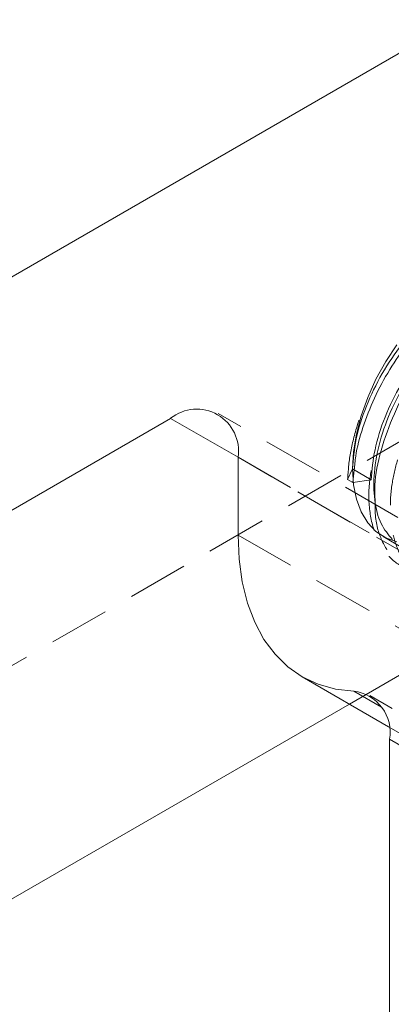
# Model space of a CAD drawing. Header units: millimetres. Extents: x 15 to 428, y 5 to 292.
# Tile 97 of 150: x 253.55 to 261.35, y 149.41 to 170.08. Entities that reach past the tile are written whole.
import ezdxf

# ---------------------------------------------------------------- set-up
doc = ezdxf.new("R2010")
doc.units = ezdxf.units.MM
doc.linetypes.add('HIDDEN', pattern=[1.905, 1.27, -0.635])

msp = doc.modelspace()

# ---------------------------------------------------------------- linework, layer by layer
at = {"color": 7, "linetype": 'Continuous', "lineweight": 15}
for p, q in [((237.275, 155.382), (262.731, 170.077)), ((243.083, 153.836), (256.72, 161.708)), ((258.135, 159.258), (258.135, 160.891)), ((260.932, 160.419), (260.539, 160.646)), ((259.481, 156.282), (261.296, 155.234)), ((250.154, 149.754), (260.473, 155.71)), ((261.317, 154.971), (261.317, 138.158))]:
    msp.add_line(p, q, dxfattribs=at)
at = {"color": 7, "linetype": 'HIDDEN', "lineweight": 0}
for p, q in [((244.346, 151.3), (269.802, 165.995)), ((264.791, 157.725), (257.72, 161.807)), ((263.792, 157.626), (258.135, 160.892)), ((258.135, 160.891), (265.206, 156.809)), ((260.539, 160.646), (260.436, 160.425)), ((260.548, 160.36), (260.576, 160.625)), ((260.436, 160.425), (260.548, 160.36)), ((260.548, 160.36), (260.932, 160.419)), ((258.135, 159.258), (265.206, 155.176)), ((261.181, 159.227), (261.573, 159)), ((260.473, 155.71), (263.792, 157.626)), ((267.973, 151.805), (260.902, 155.887)), ((267.639, 151.898), (261.15, 155.644)), ((261.296, 155.234), (266.552, 152.2)), ((261.317, 154.971), (268.388, 150.889))]:
    msp.add_line(p, q, dxfattribs=at)
at = {"color": 8, "linetype": 'Continuous', "lineweight": 15}
for p, q in [((258.135, 160.892), (256.72, 161.708)), ((261.15, 155.644), (260.568, 155.98))]:
    msp.add_line(p, q, dxfattribs=at)
at = {"color": 7, "linetype": 'Continuous', "lineweight": 15, "flags": 128}
for points in [[(261.467, 163.25), (261.235, 162.898), (261.03, 162.527), (260.858, 162.146), (260.72, 161.759), (260.62, 161.376), (260.559, 161.003), (260.539, 160.646)], [(260.539, 160.646), (260.559, 160.313), (260.62, 160.01), (260.72, 159.743), (260.858, 159.515), (261.03, 159.333), (261.235, 159.198), (261.467, 159.114)], [(258.135, 159.258), (258.157, 158.75), (258.223, 158.273), (258.333, 157.831), (258.485, 157.428), (258.678, 157.068), (258.911, 156.755), (259.18, 156.492), (259.483, 156.281), (259.818, 156.125), (260.181, 156.024), (260.568, 155.98)]]:
    msp.add_lwpolyline(points, dxfattribs=at)
at = {"color": 7, "linetype": 'Continuous', "lineweight": 15}
for centre, radius, start, end in [((257.268, 161.024), 0.877, 351.3151, 128.6742), ((260.459, 155.117), 0.87, 350.3677, 82.799)]:
    msp.add_arc(centre, radius, start, end, dxfattribs=at)
at = {"color": 7, "linetype": 'HIDDEN', "lineweight": 0}
for points, knots in [([(263.049, 164.591), (263.148, 164.646), (263.452, 164.816), (263.94, 164.909), (264.475, 164.873), (264.931, 164.643), (265.279, 164.235), (265.49, 163.676), (265.555, 163.011), (265.478, 162.267), (265.26, 161.477), (264.911, 160.699), (264.462, 159.991), (263.938, 159.381), (263.365, 158.898), (262.778, 158.578), (262.225, 158.446), (261.733, 158.5), (261.328, 158.736), (261.036, 159.15), (260.888, 159.707), (260.864, 160.304), (260.954, 160.723), (260.993, 160.902)], [0, 0, 0, 0, 0.023897, 0.073639, 0.12166, 0.171185, 0.221791, 0.271936, 0.32023, 0.369194, 0.419648, 0.470079, 0.518975, 0.567322, 0.617503, 0.668098, 0.717568, 0.765601, 0.815391, 0.866028, 0.915963, 0.96406, 1, 1, 1, 1]), ([(262.828, 164.351), (262.829, 164.352), (263.033, 164.516), (263.459, 164.697), (264.052, 164.853), (264.587, 164.805), (265.043, 164.579), (265.391, 164.17), (265.602, 163.612), (265.667, 162.946), (265.59, 162.203), (265.372, 161.412), (265.023, 160.634), (264.574, 159.926), (264.05, 159.317), (263.477, 158.833), (262.89, 158.513), (262.337, 158.382), (261.845, 158.436), (261.439, 158.671), (261.154, 159.088), (261.009, 159.537), (261.013, 159.865), (261.014, 159.967)], [0, 0, 0, 0, 0.000315, 0.052756, 0.104273, 0.154009, 0.205302, 0.257714, 0.309649, 0.359667, 0.410378, 0.462633, 0.514864, 0.565506, 0.615579, 0.667551, 0.719953, 0.771189, 0.820936, 0.872503, 0.924947, 0.976665, 1, 1, 1, 1]), ([(262.601, 163.692), (262.65, 163.742), (262.888, 163.991), (263.324, 164.275), (263.862, 164.53), (264.338, 164.639), (264.772, 164.632), (265.161, 164.508), (265.494, 164.265), (265.751, 163.91), (265.918, 163.462), (265.991, 162.947), (265.974, 162.378), (265.867, 161.766), (265.668, 161.13), (265.387, 160.507), (265.043, 159.931), (264.648, 159.415), (264.213, 158.967), (263.748, 158.605), (263.278, 158.35), (262.83, 158.217), (262.418, 158.203), (262.053, 158.305), (261.746, 158.525), (261.514, 158.857), (261.37, 159.284), (261.32, 159.781), (261.349, 160.303), (261.44, 160.667), (261.482, 160.837)], [0, 0, 0, 0, 0.011818, 0.058086, 0.095319, 0.131923, 0.1673, 0.203165, 0.240085, 0.277366, 0.314272, 0.35011, 0.385506, 0.422129, 0.459367, 0.496488, 0.532774, 0.568005, 0.60425, 0.641353, 0.6786, 0.715257, 0.75069, 0.786478, 0.823357, 0.860638, 0.897583, 0.933496, 0.968842, 1, 1, 1, 1]), ([(260.436, 160.425), (260.449, 160.607), (260.474, 160.976), (260.638, 161.579), (260.781, 161.998), (260.889, 162.2), (260.89, 162.201)], [0, 0, 0, 0, 0.324128, 0.658943, 0.99827, 1, 1, 1, 1])]:
    msp.add_open_spline(points, degree=3, knots=knots, dxfattribs=at)
at = {"color": 7, "linetype": 'Continuous', "lineweight": 15}
for points, knots in [([(260.539, 160.646), (260.556, 160.853), (260.592, 161.273), (260.812, 161.964), (261.142, 162.649), (261.567, 163.28), (262.06, 163.826), (262.604, 164.261), (263.17, 164.556), (263.704, 164.673), (264.096, 164.666), (264.273, 164.567), (264.32, 164.54)], [0, 0, 0, 0, 0.104987, 0.213669, 0.322825, 0.42915, 0.533095, 0.641045, 0.750409, 0.857846, 0.961566, 1, 1, 1, 1]), ([(260.576, 160.625), (260.584, 160.72), (260.606, 161.003), (260.746, 161.517), (260.985, 162.134), (261.308, 162.735), (261.72, 163.329), (262.226, 163.904), (262.625, 164.2), (262.828, 164.351)], [0, 0, 0, 0, 0.072503, 0.216396, 0.362229, 0.507125, 0.648318, 0.821374, 1, 1, 1, 1]), ([(260.932, 160.419), (260.949, 160.626), (260.985, 161.046), (261.205, 161.738), (261.535, 162.422), (261.96, 163.053), (262.452, 163.599), (262.997, 164.035), (263.561, 164.325), (264.087, 164.458), (264.382, 164.412), (264.519, 164.391)], [0, 0, 0, 0, 0.110379, 0.2246426, 0.3394043, 0.4511898, 0.560474, 0.6739678, 0.7889486, 0.9019032, 1, 1, 1, 1]), ([(261.375, 159.166), (261.289, 159.268), (261.11, 159.483), (260.988, 159.976), (260.977, 160.568), (261.099, 161.228), (261.351, 161.921), (261.715, 162.594), (262.163, 163.201), (262.673, 163.715), (263.23, 164.112), (263.789, 164.347), (264.24, 164.429), (264.468, 164.371), (264.546, 164.351)], [0, 0, 0, 0, 0.080228, 0.168396, 0.253316, 0.340339, 0.429598, 0.518387, 0.604087, 0.690036, 0.778931, 0.86813, 0.954938, 1, 1, 1, 1]), ([(261.014, 159.967), (261.009, 160.079), (260.993, 160.406), (261.123, 161.039), (261.395, 161.807), (261.799, 162.557), (262.294, 163.229), (262.831, 163.786), (263.21, 164.035), (263.387, 164.152)], [0, 0, 0, 0, 0.080895, 0.236845, 0.396801, 0.555915, 0.709495, 0.863521, 1, 1, 1, 1])]:
    msp.add_open_spline(points, degree=3, knots=knots, dxfattribs=at)

doc.saveas('drawing.dxf')
